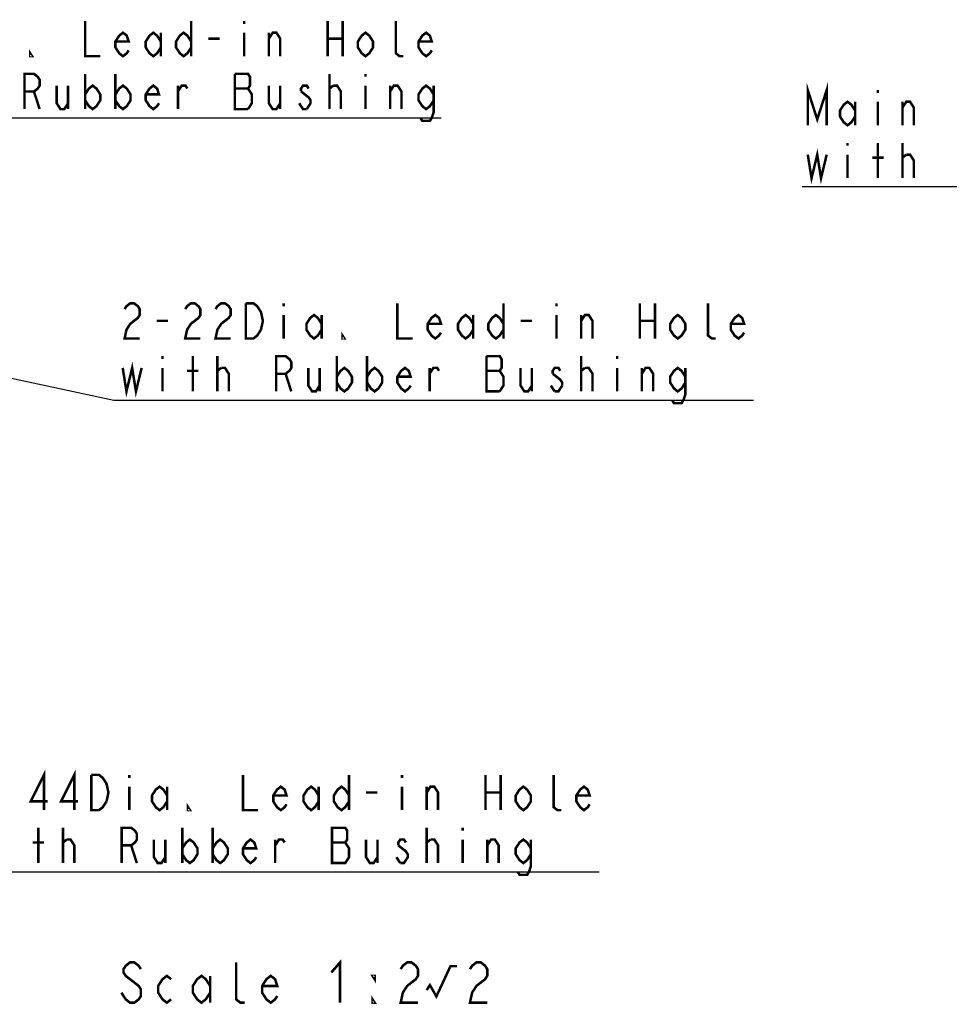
# Model space of a CAD drawing. Extents: x 27 to 410, y 32 to 287.
# Tile 4 of 30: x 141 to 215, y 33 to 111. Entities that reach past the tile are written whole.
import ezdxf

# ---------------------------------------------------------------- set-up
doc = ezdxf.new("R2010")
doc.units = 0
doc.header["$LTSCALE"] = 23.1
doc.layers.add('ALL_NOTE', color=7, linetype='CONTINUOUS')

msp = doc.modelspace()

# ---------------------------------------------------------------- linework, layer by layer
at = {"layer": 'ALL_NOTE', "color": 2, "linetype": 'CONTINUOUS'}
for p, q in [((128.757, 103.207), (174.509, 103.207)), ((236.885, 97.726), (203.173, 97.726)), ((236.885, 97.726), (203.173, 97.726)), ((102.315, 90.695), (148.499, 80.793)), ((148.499, 80.793), (148.749, 80.793)), ((148.749, 80.793), (199.317, 80.793)), ((136.48, 43.345), (187.048, 43.345))]:
    msp.add_line(p, q, dxfattribs=at)
at = {"layer": 'ALL_NOTE', "color": 2, "linetype": 'CONTINUOUS', "const_width": 0.2}
for points in [[(146.215, 110.907), (146.215, 108.107), (147.419, 108.107)], [(154.643, 110.907), (154.643, 108.107)], [(158.857, 110.907), (158.857, 110.674)], [(165.479, 110.907), (165.479, 108.107)], [(166.683, 110.907), (166.683, 108.107)], [(171.499, 108.107), (171.198, 108.107), (170.897, 108.341), (170.897, 110.907)], [(149.677, 108.574), (149.526, 108.341), (149.225, 108.107), (148.924, 108.341), (148.623, 108.807), (148.623, 109.274), (148.924, 109.741), (149.225, 109.974), (149.526, 109.741), (149.677, 109.274), (148.623, 109.274)], [(152.235, 108.807), (151.934, 108.341), (151.633, 108.107), (151.332, 108.341), (151.031, 108.807), (151.031, 109.274), (151.332, 109.741), (151.633, 109.974), (151.934, 109.741), (152.235, 109.274)], [(152.235, 109.974), (152.235, 108.107)], [(154.643, 108.807), (154.342, 108.341), (154.041, 108.107), (153.74, 108.341), (153.439, 108.807), (153.439, 109.274), (153.74, 109.741), (154.041, 109.974), (154.342, 109.741), (154.643, 109.274)], [(155.998, 109.507), (156.901, 109.507)], [(158.857, 109.974), (158.857, 108.107)], [(160.814, 109.507), (161.115, 109.974), (161.416, 109.974), (161.717, 109.507), (161.717, 108.107)], [(160.814, 108.107), (160.814, 109.974)], [(165.479, 109.507), (166.683, 109.507)], [(169.091, 108.807), (168.79, 108.341), (168.489, 108.107), (168.188, 108.341), (167.887, 108.807), (167.887, 109.274), (168.188, 109.741), (168.489, 109.974), (168.79, 109.741), (169.091, 109.274), (169.091, 108.807)], [(173.757, 108.574), (173.606, 108.341), (173.305, 108.107), (173.004, 108.341), (172.703, 108.807), (172.703, 109.274), (173.004, 109.741), (173.305, 109.974), (173.606, 109.741), (173.757, 109.274), (172.703, 109.274)], [(142.001, 108.107), (141.851, 108.107), (141.851, 108.341), (142.001, 108.107)], [(141.399, 103.907), (141.399, 106.707), (142.152, 106.707), (142.453, 106.474), (142.603, 106.241), (142.603, 105.774), (142.453, 105.541), (142.152, 105.307), (141.399, 105.307)], [(146.215, 106.707), (146.215, 103.907)], [(148.623, 106.707), (148.623, 103.907)], [(159.158, 103.907), (159.459, 104.374), (159.459, 105.074), (159.309, 105.307), (159.158, 105.541), (159.309, 105.774), (159.309, 106.474), (159.158, 106.707), (158.105, 106.707)], [(158.105, 106.707), (158.105, 103.907), (159.158, 103.907)], [(165.63, 103.907), (165.63, 106.707)], [(168.489, 106.707), (168.489, 106.474)], [(143.958, 105.774), (143.958, 104.374), (144.259, 103.907), (144.56, 103.907), (144.861, 104.374)], [(144.861, 105.774), (144.861, 103.907)], [(146.215, 105.074), (146.516, 105.541), (146.817, 105.774), (147.118, 105.541), (147.419, 105.074), (147.419, 104.607), (147.118, 104.141), (146.817, 103.907), (146.516, 104.141), (146.215, 104.607)], [(148.623, 105.074), (148.924, 105.541), (149.225, 105.774), (149.526, 105.541), (149.827, 105.074), (149.827, 104.607), (149.526, 104.141), (149.225, 103.907), (148.924, 104.141), (148.623, 104.607)], [(152.085, 104.374), (151.934, 104.141), (151.633, 103.907), (151.332, 104.141), (151.031, 104.607), (151.031, 105.074), (151.332, 105.541), (151.633, 105.774), (151.934, 105.541), (152.085, 105.074), (151.031, 105.074)], [(153.59, 105.307), (153.891, 105.774), (154.192, 105.774), (154.342, 105.541)], [(153.59, 103.907), (153.59, 105.774)], [(158.105, 105.541), (159.158, 105.541)], [(160.814, 105.774), (160.814, 104.374), (161.115, 103.907), (161.416, 103.907), (161.717, 104.374)], [(161.717, 105.774), (161.717, 103.907)], [(163.974, 105.541), (163.824, 105.774), (163.523, 105.774), (163.372, 105.541), (163.372, 105.307)], [(165.63, 105.541), (165.931, 105.774)], [(165.931, 105.774), (166.232, 105.774), (166.533, 105.307), (166.533, 103.907)], [(168.489, 105.774), (168.489, 103.907)], [(170.446, 105.307), (170.747, 105.774), (171.048, 105.774), (171.349, 105.307), (171.349, 103.907)], [(170.446, 103.907), (170.446, 105.774)], [(173.907, 104.607), (173.606, 104.141), (173.305, 103.907), (173.004, 104.141), (172.703, 104.607), (172.703, 105.074), (173.004, 105.541), (173.305, 105.774), (173.606, 105.541), (173.907, 105.074)], [(173.907, 105.774), (173.907, 103.674), (173.757, 103.207), (173.606, 102.974), (173.004, 102.974), (172.854, 103.207)], [(203.624, 102.626), (203.624, 105.426), (204.377, 103.092), (205.129, 105.426), (205.129, 102.626)], [(142.152, 105.307), (142.603, 103.907)], [(163.372, 105.307), (163.974, 104.841), (164.125, 104.607), (164.125, 104.374), (163.824, 103.907)], [(209.193, 105.426), (209.193, 105.192)], [(163.824, 103.907), (163.523, 103.907), (163.372, 104.141), (163.222, 104.374)], [(207.387, 103.326), (207.086, 102.859), (206.785, 102.626), (206.484, 102.859), (206.183, 103.326), (206.183, 103.792), (206.484, 104.259), (206.785, 104.492), (207.086, 104.259), (207.387, 103.792)], [(207.387, 104.492), (207.387, 102.626)], [(209.193, 104.492), (209.193, 102.626)], [(211.15, 102.626), (211.15, 104.492)], [(211.15, 104.026), (211.45, 104.492), (211.751, 104.492), (212.052, 104.026), (212.052, 102.626)], [(206.785, 101.226), (206.785, 100.992)], [(209.193, 98.426), (209.193, 101.226)], [(211.15, 98.426), (211.15, 101.226)], [(203.624, 100.292), (203.925, 98.426), (204.377, 100.292), (204.678, 98.426), (205.129, 100.292)], [(206.785, 100.292), (206.785, 98.426)], [(208.741, 100.059), (209.644, 100.059)], [(211.15, 100.059), (211.45, 100.292)], [(211.45, 100.292), (211.751, 100.292), (212.052, 99.826), (212.052, 98.426)], [(149.351, 88.027), (149.502, 88.26), (149.803, 88.493), (150.104, 88.493), (150.405, 88.26), (150.555, 88.027), (150.555, 87.56), (150.405, 87.327), (150.104, 87.093), (149.803, 86.86), (149.502, 86.393), (149.351, 85.693), (150.555, 85.693)], [(154.167, 88.027), (154.318, 88.26), (154.619, 88.493), (154.92, 88.493), (155.221, 88.26), (155.371, 88.027), (155.371, 87.56), (155.221, 87.327), (154.92, 87.093), (154.619, 86.86), (154.318, 86.393), (154.167, 85.693), (155.371, 85.693)], [(156.575, 88.027), (156.726, 88.26), (157.027, 88.493), (157.328, 88.493), (157.629, 88.26), (157.779, 88.027), (157.779, 87.56), (157.629, 87.327), (157.328, 87.093), (157.027, 86.86), (156.726, 86.393), (156.575, 85.693), (157.779, 85.693)], [(158.983, 88.493), (159.585, 88.493), (159.886, 88.26), (160.037, 88.027), (160.187, 87.793), (160.338, 87.093), (160.187, 86.393)], [(160.187, 86.393), (159.886, 85.927), (159.585, 85.693), (158.983, 85.693), (158.983, 88.493)], [(161.993, 88.493), (161.993, 88.26)], [(171.023, 88.493), (171.023, 85.693), (172.227, 85.693)], [(179.451, 88.493), (179.451, 85.693)], [(183.665, 88.493), (183.665, 88.26)], [(190.287, 88.493), (190.287, 85.693)], [(191.491, 88.493), (191.491, 85.693)], [(196.307, 85.693), (196.006, 85.693), (195.705, 85.927), (195.705, 88.493)], [(161.993, 87.56), (161.993, 85.693)], [(165.003, 86.393), (164.702, 85.927), (164.401, 85.693), (164.1, 85.927), (163.799, 86.393), (163.799, 86.86), (164.1, 87.327), (164.401, 87.56), (164.702, 87.327), (165.003, 86.86)], [(165.003, 87.56), (165.003, 85.693)], [(174.485, 86.16), (174.334, 85.927), (174.033, 85.693), (173.732, 85.927), (173.431, 86.393), (173.431, 86.86), (173.732, 87.327), (174.033, 87.56), (174.334, 87.327), (174.485, 86.86), (173.431, 86.86)], [(177.043, 86.393), (176.742, 85.927), (176.441, 85.693), (176.14, 85.927), (175.839, 86.393), (175.839, 86.86), (176.14, 87.327), (176.441, 87.56), (176.742, 87.327), (177.043, 86.86)], [(177.043, 87.56), (177.043, 85.693)], [(179.451, 86.393), (179.15, 85.927), (178.849, 85.693), (178.548, 85.927), (178.247, 86.393), (178.247, 86.86), (178.548, 87.327), (178.849, 87.56), (179.15, 87.327), (179.451, 86.86)], [(183.665, 87.56), (183.665, 85.693)], [(185.622, 87.093), (185.923, 87.56), (186.224, 87.56), (186.525, 87.093), (186.525, 85.693)], [(185.622, 85.693), (185.622, 87.56)], [(193.899, 86.393), (193.598, 85.927), (193.297, 85.693), (192.996, 85.927), (192.695, 86.393), (192.695, 86.86), (192.996, 87.327), (193.297, 87.56), (193.598, 87.327), (193.899, 86.86), (193.899, 86.393)], [(198.565, 86.16), (198.414, 85.927), (198.113, 85.693), (197.812, 85.927), (197.511, 86.393), (197.511, 86.86), (197.812, 87.327), (198.113, 87.56), (198.414, 87.327), (198.565, 86.86), (197.511, 86.86)], [(151.91, 87.093), (152.813, 87.093)], [(180.806, 87.093), (181.709, 87.093)], [(190.287, 87.093), (191.491, 87.093)], [(166.809, 85.693), (166.659, 85.693), (166.659, 85.927), (166.809, 85.693)], [(149.201, 83.36), (149.502, 81.493), (149.953, 83.36), (150.254, 81.493), (150.706, 83.36)], [(152.361, 84.293), (152.361, 84.06)], [(154.769, 81.493), (154.769, 84.293)], [(156.726, 81.493), (156.726, 84.293)], [(161.391, 81.493), (161.391, 84.293), (162.144, 84.293), (162.445, 84.06), (162.595, 83.827), (162.595, 83.36), (162.445, 83.127), (162.144, 82.893), (161.391, 82.893)], [(166.207, 84.293), (166.207, 81.493)], [(168.615, 84.293), (168.615, 81.493)], [(179.15, 81.493), (179.451, 81.96), (179.451, 82.66), (179.301, 82.893), (179.15, 83.127), (179.301, 83.36), (179.301, 84.06), (179.15, 84.293), (178.097, 84.293)], [(178.097, 84.293), (178.097, 81.493), (179.15, 81.493)], [(185.622, 81.493), (185.622, 84.293)], [(188.481, 84.293), (188.481, 84.06)], [(152.361, 83.36), (152.361, 81.493)], [(154.318, 83.127), (155.221, 83.127)], [(156.726, 83.127), (157.027, 83.36)], [(157.027, 83.36), (157.328, 83.36), (157.629, 82.893), (157.629, 81.493)], [(162.144, 82.893), (162.595, 81.493)], [(163.95, 83.36), (163.95, 81.96), (164.251, 81.493), (164.552, 81.493), (164.853, 81.96)], [(164.853, 83.36), (164.853, 81.493)], [(166.207, 82.66), (166.508, 83.127), (166.809, 83.36), (167.11, 83.127), (167.411, 82.66), (167.411, 82.193), (167.11, 81.727), (166.809, 81.493), (166.508, 81.727), (166.207, 82.193)], [(168.615, 82.66), (168.916, 83.127), (169.217, 83.36), (169.518, 83.127), (169.819, 82.66), (169.819, 82.193), (169.518, 81.727), (169.217, 81.493), (168.916, 81.727), (168.615, 82.193)], [(172.077, 81.96), (171.926, 81.727), (171.625, 81.493), (171.324, 81.727), (171.023, 82.193), (171.023, 82.66), (171.324, 83.127), (171.625, 83.36), (171.926, 83.127), (172.077, 82.66), (171.023, 82.66)], [(173.582, 82.893), (173.883, 83.36), (174.184, 83.36), (174.334, 83.127)], [(173.582, 81.493), (173.582, 83.36)], [(178.097, 83.127), (179.15, 83.127)], [(180.806, 83.36), (180.806, 81.96), (181.107, 81.493), (181.408, 81.493), (181.709, 81.96)], [(181.709, 83.36), (181.709, 81.493)], [(183.966, 83.127), (183.816, 83.36), (183.515, 83.36), (183.364, 83.127), (183.364, 82.893)], [(183.364, 82.893), (183.966, 82.427), (184.117, 82.193), (184.117, 81.96)], [(185.622, 83.127), (185.923, 83.36)], [(185.923, 83.36), (186.224, 83.36), (186.525, 82.893), (186.525, 81.493)], [(188.481, 83.36), (188.481, 81.493)], [(190.438, 82.893), (190.739, 83.36), (191.04, 83.36), (191.341, 82.893), (191.341, 81.493)], [(190.438, 81.493), (190.438, 83.36)], [(193.899, 82.193), (193.598, 81.727), (193.297, 81.493), (192.996, 81.727), (192.695, 82.193), (192.695, 82.66), (192.996, 83.127), (193.297, 83.36), (193.598, 83.127), (193.899, 82.66)], [(193.899, 83.36), (193.899, 81.26), (193.749, 80.793), (193.598, 80.56), (192.996, 80.56), (192.846, 80.793)], [(183.515, 81.493), (183.214, 81.96)], [(184.117, 81.96), (183.816, 81.493), (183.515, 81.493)], [(142.952, 48.245), (142.952, 51.045), (141.898, 48.945), (143.253, 48.945)], [(145.36, 48.245), (145.36, 51.045), (144.306, 48.945), (145.661, 48.945)], [(146.714, 51.045), (147.316, 51.045), (147.617, 50.811), (147.768, 50.578), (147.918, 50.345), (148.069, 49.645), (147.918, 48.945)], [(147.918, 48.945), (147.617, 48.478), (147.316, 48.245), (146.714, 48.245), (146.714, 51.045)], [(149.724, 51.045), (149.724, 50.811)], [(158.754, 51.045), (158.754, 48.245), (159.958, 48.245)], [(167.182, 51.045), (167.182, 48.245)], [(171.396, 51.045), (171.396, 50.811)], [(178.018, 51.045), (178.018, 48.245)], [(179.222, 51.045), (179.222, 48.245)], [(184.038, 48.245), (183.737, 48.245), (183.436, 48.478), (183.436, 51.045)], [(149.724, 50.111), (149.724, 48.245)], [(152.734, 48.945), (152.433, 48.478), (152.132, 48.245), (151.831, 48.478), (151.53, 48.945), (151.53, 49.411), (151.831, 49.878), (152.132, 50.111), (152.433, 49.878), (152.734, 49.411)], [(152.734, 50.111), (152.734, 48.245)], [(162.216, 48.711), (162.065, 48.478), (161.764, 48.245), (161.463, 48.478), (161.162, 48.945), (161.162, 49.411), (161.463, 49.878), (161.764, 50.111), (162.065, 49.878), (162.216, 49.411), (161.162, 49.411)], [(164.774, 48.945), (164.473, 48.478), (164.172, 48.245), (163.871, 48.478), (163.57, 48.945), (163.57, 49.411), (163.871, 49.878), (164.172, 50.111), (164.473, 49.878), (164.774, 49.411)], [(164.774, 50.111), (164.774, 48.245)], [(167.182, 48.945), (166.881, 48.478), (166.58, 48.245), (166.279, 48.478), (165.978, 48.945), (165.978, 49.411), (166.279, 49.878), (166.58, 50.111), (166.881, 49.878), (167.182, 49.411)], [(171.396, 50.111), (171.396, 48.245)], [(173.353, 48.245), (173.353, 50.111)], [(173.353, 49.645), (173.654, 50.111), (173.955, 50.111), (174.256, 49.645), (174.256, 48.245)], [(181.63, 48.945), (181.329, 48.478), (181.028, 48.245), (180.727, 48.478), (180.426, 48.945), (180.426, 49.411), (180.727, 49.878), (181.028, 50.111), (181.329, 49.878), (181.63, 49.411), (181.63, 48.945)], [(186.296, 48.711), (186.145, 48.478), (185.844, 48.245), (185.543, 48.478), (185.242, 48.945), (185.242, 49.411), (185.543, 49.878), (185.844, 50.111), (186.145, 49.878), (186.296, 49.411), (185.242, 49.411)], [(168.537, 49.645), (169.44, 49.645)], [(178.018, 49.645), (179.222, 49.645)], [(154.54, 48.245), (154.39, 48.245), (154.39, 48.478), (154.54, 48.245)], [(142.5, 44.045), (142.5, 46.845)], [(144.457, 44.045), (144.457, 46.845)], [(149.122, 44.045), (149.122, 46.845), (149.875, 46.845), (150.176, 46.611), (150.326, 46.378), (150.326, 45.911), (150.176, 45.678), (149.875, 45.445), (149.122, 45.445)], [(153.938, 46.845), (153.938, 44.045)], [(156.346, 46.845), (156.346, 44.045)], [(165.828, 46.845), (165.828, 44.045), (166.881, 44.045), (167.032, 44.278), (167.182, 44.511), (167.182, 45.211), (167.032, 45.445), (166.881, 45.678), (167.032, 45.911), (167.032, 46.611), (166.881, 46.845), (165.828, 46.845)], [(173.353, 44.045), (173.353, 46.845)], [(176.212, 46.845), (176.212, 46.611)], [(142.049, 45.678), (142.952, 45.678)], [(144.457, 45.678), (144.758, 45.911)], [(144.758, 45.911), (145.059, 45.911), (145.36, 45.445), (145.36, 44.045)], [(149.875, 45.445), (150.326, 44.045)], [(151.681, 45.911), (151.681, 44.511), (151.982, 44.045), (152.283, 44.045), (152.584, 44.511)], [(152.584, 45.911), (152.584, 44.045)], [(153.938, 45.211), (154.239, 45.678), (154.54, 45.911), (154.841, 45.678), (155.142, 45.211), (155.142, 44.745), (154.841, 44.278), (154.54, 44.045), (154.239, 44.278), (153.938, 44.745)], [(156.346, 45.211), (156.647, 45.678), (156.948, 45.911), (157.249, 45.678), (157.55, 45.211), (157.55, 44.745), (157.249, 44.278), (156.948, 44.045), (156.647, 44.278), (156.346, 44.745)], [(159.808, 44.511), (159.657, 44.278), (159.356, 44.045), (159.055, 44.278), (158.754, 44.745), (158.754, 45.211), (159.055, 45.678), (159.356, 45.911), (159.657, 45.678), (159.808, 45.211), (158.754, 45.211)], [(161.313, 44.045), (161.313, 45.911)], [(161.313, 45.445), (161.614, 45.911), (161.915, 45.911), (162.065, 45.678)], [(165.828, 45.678), (166.881, 45.678)], [(168.537, 45.911), (168.537, 44.511), (168.838, 44.045), (169.139, 44.045), (169.44, 44.511)], [(169.44, 45.911), (169.44, 44.045)], [(171.697, 45.678), (171.547, 45.911), (171.246, 45.911), (171.095, 45.678), (171.095, 45.445)], [(171.095, 45.445), (171.697, 44.978), (171.848, 44.745), (171.848, 44.511), (171.697, 44.278), (171.547, 44.045), (171.246, 44.045)], [(173.353, 45.678), (173.654, 45.911)], [(173.654, 45.911), (173.955, 45.911), (174.256, 45.445), (174.256, 44.045)], [(176.212, 45.911), (176.212, 44.045)], [(178.169, 44.045), (178.169, 45.911)], [(178.169, 45.445), (178.47, 45.911), (178.771, 45.911), (179.072, 45.445), (179.072, 44.045)], [(181.63, 44.745), (181.329, 44.278), (181.028, 44.045), (180.727, 44.278), (180.426, 44.745), (180.426, 45.211), (180.727, 45.678), (181.028, 45.911), (181.329, 45.678), (181.63, 45.211)], [(181.63, 45.911), (181.63, 43.811), (181.48, 43.345), (181.329, 43.111), (180.727, 43.111), (180.577, 43.345)], [(171.246, 44.045), (170.945, 44.511)], [(150.644, 35.623), (150.472, 35.889), (150.128, 36.156), (149.784, 36.156), (149.44, 35.889), (149.268, 35.623), (149.268, 35.356), (149.44, 35.089), (150.128, 34.556)], [(158.9, 32.956), (158.556, 32.956), (158.212, 33.223), (158.212, 36.156)], [(165.78, 35.356), (166.468, 36.156), (166.468, 32.956)], [(171.284, 35.623), (171.456, 35.889), (171.8, 36.156), (172.144, 36.156), (172.488, 35.889), (172.66, 35.623), (172.66, 35.089), (172.488, 34.823), (172.144, 34.556), (171.8, 34.289), (171.456, 33.756), (171.284, 32.956), (172.66, 32.956)], [(176.788, 35.623), (176.96, 35.889), (177.304, 36.156), (177.648, 36.156), (177.992, 35.889), (178.164, 35.623), (178.164, 35.089), (177.992, 34.823), (177.648, 34.556), (177.304, 34.289), (176.96, 33.756), (176.788, 32.956), (178.164, 32.956)], [(153.052, 33.223), (152.708, 32.956), (152.364, 33.223), (152.02, 33.756), (152.02, 34.289), (152.364, 34.823), (152.708, 35.089), (153.052, 34.823)], [(156.148, 33.756), (155.804, 33.223), (155.46, 32.956), (155.116, 33.223), (154.772, 33.756), (154.772, 34.289), (155.116, 34.823), (155.46, 35.089), (155.804, 34.823), (156.148, 34.289)], [(156.148, 35.089), (156.148, 32.956)], [(161.48, 33.489), (161.308, 33.223), (160.964, 32.956), (160.62, 33.223), (160.276, 33.756), (160.276, 34.289), (160.62, 34.823), (160.964, 35.089), (161.308, 34.823), (161.48, 34.289), (160.276, 34.289)], [(169.22, 35.089), (169.22, 34.823), (169.048, 35.089), (169.22, 35.089)], [(173.348, 33.956), (173.606, 34.356), (174.122, 33.456), (175.24, 35.856), (175.756, 35.856)], [(150.128, 34.556), (150.472, 34.289), (150.644, 34.023), (150.644, 33.489), (150.472, 33.223), (150.128, 32.956), (149.784, 32.956), (149.44, 33.223), (149.268, 33.489), (149.096, 33.756)], [(169.22, 32.956), (169.048, 32.956), (169.048, 33.223), (169.22, 32.956)]]:
    msp.add_lwpolyline(points, dxfattribs=at)

doc.saveas('drawing.dxf')
